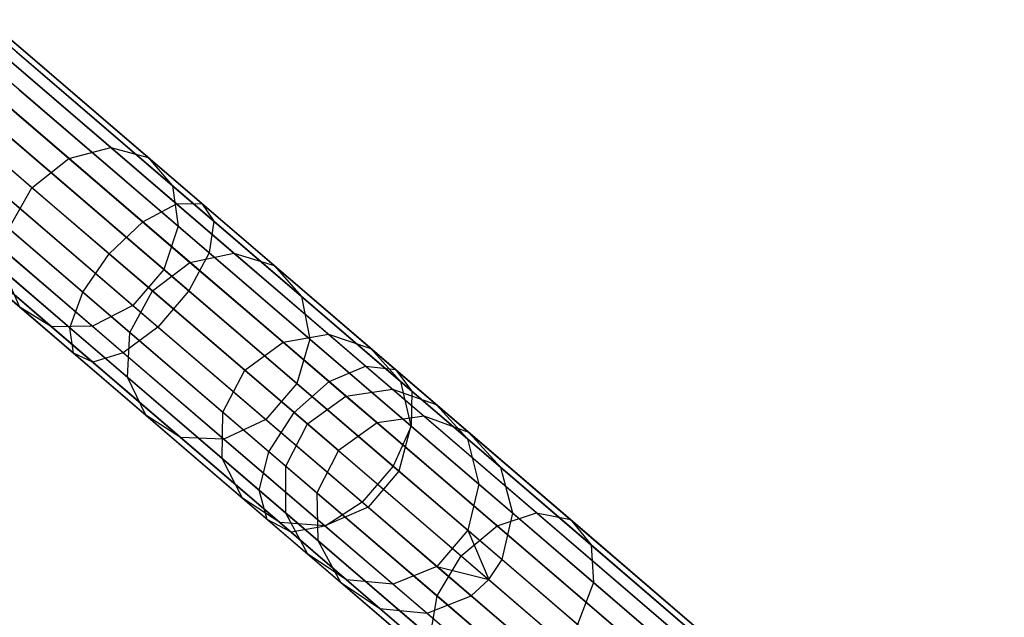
# Model space of a CAD drawing. Extents: x -91 to 91, y -91 to 262.
# Tile 219 of 256: x 58.59 to 68.51, y -54.67 to -48.65. Entities that reach past the tile are written whole.
import ezdxf

# ---------------------------------------------------------------- set-up
doc = ezdxf.new("R2010")
doc.units = 0
doc.header["$LTSCALE"] = 25.4
doc.layers.get('0').update_dxf_attribs({"linetype": 'CONTINUOUS'})

# ---------------------------------------------------------------- blocks, each defined once
blk = doc.blocks.new('ETE0_STL_1')
at = {"color": 0}
for p, q in [((58.0113, -48.6506, 314.2192), (59.5113, -49.9371, 312.0777)), ((58.0113, -48.6506, 314.2192), (59.5113, -49.9371, 312.0777)), ((60.1721, -50.5039, 172.4886), (58.1253, -48.7484, 171.4338)), ((60.1721, -50.5039, 172.4886), (58.1253, -48.7484, 171.4338)), ((60.4296, -50.5011, 172.0851), (58.3356, -48.7052, 171.006)), ((60.4296, -50.5011, 172.0851), (58.3356, -48.7052, 171.006)), ((58.3535, -48.7205, 314.5465), (59.888, -50.0366, 312.3557)), ((58.3535, -48.7205, 314.5465), (59.888, -50.0366, 312.3557)), ((57.6137, -48.7816, 313.9871), (59.0892, -50.0471, 311.8806)), ((57.6137, -48.7816, 313.9871), (59.0892, -50.0471, 311.8806)), ((60.5481, -50.6788, 171.6568), (58.4041, -48.8399, 170.5519)), ((60.5481, -50.6788, 171.6568), (58.4041, -48.8399, 170.5519)), ((59.8347, -50.6865, 172.7747), (57.8213, -48.9596, 171.7372)), ((59.8347, -50.6865, 172.7747), (57.8213, -48.9596, 171.7372)), ((58.5619, -48.9752, 314.894), (60.1331, -50.3228, 312.6508)), ((58.5619, -48.9752, 314.894), (60.1331, -50.3228, 312.6508)), ((58.7185, -50.3414, 311.8094), (57.2519, -49.0835, 313.9033)), ((58.7185, -50.3414, 311.8094), (57.2519, -49.0835, 313.9033)), ((60.5005, -50.9961, 171.3016), (58.3149, -49.1216, 170.1754)), ((60.5005, -50.9961, 171.3016), (58.3149, -49.1216, 170.1754)), ((57.4932, -49.2904, 171.8467), (59.4945, -51.0069, 172.878)), ((57.4932, -49.2904, 171.8467), (59.4945, -51.0069, 172.878)), ((58.5888, -49.3565, 315.1821), (60.1904, -50.7302, 312.8955)), ((58.5888, -49.3565, 315.1821), (60.1904, -50.7302, 312.8955)), ((60.2976, -51.3805, 171.1011), (58.0886, -49.4859, 169.9628)), ((60.2976, -51.3805, 171.1011), (58.0886, -49.4859, 169.9628)), ((59.2296, -51.392, 172.7747), (57.2162, -49.6651, 171.7372)), ((59.2296, -51.392, 172.7747), (57.2162, -49.6651, 171.7372)), ((59.986, -51.7438, 171.1011), (57.777, -49.8492, 169.9628)), ((59.986, -51.7438, 171.1011), (57.777, -49.8492, 169.9628)), ((58.428, -49.7769, 315.3448), (60.0468, -51.1654, 313.0337)), ((58.428, -49.7769, 315.3448), (60.0468, -51.1654, 313.0337)), ((59.0892, -50.0471, 311.8806), (59.5113, -49.9371, 312.0777)), ((59.0892, -50.0471, 311.8806), (59.5113, -49.9371, 312.0777)), ((59.5113, -49.9371, 312.0777), (60.7513, -51.0007, 309.6648)), ((59.5113, -49.9371, 312.0777), (60.7513, -51.0007, 309.6648)), ((59.5113, -49.9371, 312.0777), (59.888, -50.0366, 312.3557)), ((59.5113, -49.9371, 312.0777), (59.888, -50.0366, 312.3557)), ((59.1006, -51.7533, 172.4886), (57.0537, -49.9978, 171.4338)), ((59.1006, -51.7533, 172.4886), (57.0537, -49.9978, 171.4338)), ((58.7185, -50.3414, 311.8094), (59.0892, -50.0471, 311.8806)), ((58.7185, -50.3414, 311.8094), (59.0892, -50.0471, 311.8806)), ((59.0892, -50.0471, 311.8806), (60.309, -51.0933, 309.507)), ((59.0892, -50.0471, 311.8806), (60.309, -51.0933, 309.507)), ((59.888, -50.0366, 312.3557), (61.1566, -51.1247, 309.8872)), ((59.888, -50.0366, 312.3557), (61.1566, -51.1247, 309.8872)), ((59.888, -50.0366, 312.3557), (60.1331, -50.3228, 312.6508)), ((59.888, -50.0366, 312.3557), (60.1331, -50.3228, 312.6508)), ((59.637, -52.0028, 171.3016), (57.4515, -50.1283, 170.1754)), ((59.637, -52.0028, 171.3016), (57.4515, -50.1283, 170.1754)), ((58.1164, -50.1403, 315.3448), (59.7352, -51.5287, 313.0337)), ((58.1164, -50.1403, 315.3448), (59.7352, -51.5287, 313.0337)), ((59.1371, -52.0082, 172.0851), (57.0431, -50.2122, 171.006)), ((59.1371, -52.0082, 172.0851), (57.0431, -50.2122, 171.006)), ((57.0609, -50.2275, 314.5465), (58.5954, -51.5436, 312.3557)), ((57.0609, -50.2275, 314.5465), (58.5954, -51.5436, 312.3557)), ((59.3307, -52.0982, 171.6568), (57.1866, -50.2593, 170.5519)), ((59.3307, -52.0982, 171.6568), (57.1866, -50.2593, 170.5519)), ((58.4841, -50.7526, 311.8806), (58.7185, -50.3414, 311.8094)), ((58.4841, -50.7526, 311.8806), (58.7185, -50.3414, 311.8094)), ((59.931, -51.3813, 309.4501), (58.7185, -50.3414, 311.8094)), ((59.931, -51.3813, 309.4501), (58.7185, -50.3414, 311.8094)), ((60.1331, -50.3228, 312.6508), (61.432, -51.4369, 310.1233)), ((60.1331, -50.3228, 312.6508), (61.432, -51.4369, 310.1233)), ((60.1331, -50.3228, 312.6508), (60.1904, -50.7302, 312.8955)), ((60.1331, -50.3228, 312.6508), (60.1904, -50.7302, 312.8955)), ((57.3444, -50.3947, 314.894), (58.9156, -51.7423, 312.6508)), ((57.3444, -50.3947, 314.894), (58.9156, -51.7423, 312.6508)), ((57.7253, -50.3632, 315.1821), (59.327, -51.7369, 312.8955)), ((57.7253, -50.3632, 315.1821), (59.327, -51.7369, 312.8955)), ((59.8347, -50.6865, 172.7747), (60.1721, -50.5039, 172.4886)), ((59.8347, -50.6865, 172.7747), (60.1721, -50.5039, 172.4886)), ((60.1721, -50.5039, 172.4886), (60.4296, -50.5011, 172.0851)), ((60.1721, -50.5039, 172.4886), (60.4296, -50.5011, 172.0851)), ((62.0773, -52.1379, 173.9324), (60.1721, -50.5039, 172.4886)), ((62.0773, -52.1379, 173.9324), (60.1721, -50.5039, 172.4886)), ((60.4296, -50.5011, 172.0851), (60.5481, -50.6788, 171.6568)), ((62.3786, -52.1728, 173.5621), (60.4296, -50.5011, 172.0851)), ((62.3786, -52.1728, 173.5621), (60.4296, -50.5011, 172.0851)), ((60.4296, -50.5011, 172.0851), (60.5481, -50.6788, 171.6568)), ((59.4945, -51.0069, 172.878), (59.8347, -50.6865, 172.7747)), ((59.4945, -51.0069, 172.878), (59.8347, -50.6865, 172.7747)), ((61.7087, -52.2938, 174.1949), (59.8347, -50.6865, 172.7747)), ((61.7087, -52.2938, 174.1949), (59.8347, -50.6865, 172.7747)), ((60.1904, -50.7302, 312.8955), (60.0468, -51.1654, 313.0337)), ((60.1904, -50.7302, 312.8955), (60.0468, -51.1654, 313.0337)), ((60.1904, -50.7302, 312.8955), (61.5145, -51.8658, 310.3191)), ((60.1904, -50.7302, 312.8955), (61.5145, -51.8658, 310.3191)), ((60.5481, -50.6788, 171.6568), (60.5005, -50.9961, 171.3016)), ((60.5481, -50.6788, 171.6568), (60.5005, -50.9961, 171.3016)), ((62.5437, -52.3904, 173.1691), (60.5481, -50.6788, 171.6568)), ((62.5437, -52.3904, 173.1691), (60.5481, -50.6788, 171.6568)), ((58.4841, -50.7526, 311.8806), (59.7039, -51.7988, 309.507)), ((58.4841, -50.7526, 311.8806), (59.7039, -51.7988, 309.507)), ((59.2296, -51.392, 172.7747), (59.4945, -51.0069, 172.878)), ((59.2296, -51.392, 172.7747), (59.4945, -51.0069, 172.878)), ((59.4945, -51.0069, 172.878), (61.3573, -52.6046, 174.2897)), ((59.4945, -51.0069, 172.878), (61.3573, -52.6046, 174.2897)), ((60.5005, -50.9961, 171.3016), (60.2976, -51.3805, 171.1011)), ((60.5005, -50.9961, 171.3016), (60.2976, -51.3805, 171.1011)), ((60.309, -51.0933, 309.507), (60.7513, -51.0007, 309.6648)), ((60.309, -51.0933, 309.507), (60.7513, -51.0007, 309.6648)), ((62.5347, -52.7408, 172.8432), (60.5005, -50.9961, 171.3016)), ((62.5347, -52.7408, 172.8432), (60.5005, -50.9961, 171.3016)), ((60.7513, -51.0007, 309.6648), (61.7036, -51.8174, 307.0347)), ((60.7513, -51.0007, 309.6648), (61.7036, -51.8174, 307.0347)), ((60.7513, -51.0007, 309.6648), (61.1566, -51.1247, 309.8872)), ((60.7513, -51.0007, 309.6648), (61.1566, -51.1247, 309.8872)), ((59.931, -51.3813, 309.4501), (60.309, -51.0933, 309.507)), ((59.931, -51.3813, 309.4501), (60.309, -51.0933, 309.507)), ((60.309, -51.0933, 309.507), (61.2457, -51.8967, 306.9199)), ((60.309, -51.0933, 309.507), (61.2457, -51.8967, 306.9199)), ((61.1566, -51.1247, 309.8872), (62.1308, -51.9602, 307.1965)), ((61.1566, -51.1247, 309.8872), (62.1308, -51.9602, 307.1965)), ((61.1566, -51.1247, 309.8872), (61.432, -51.4369, 310.1233)), ((61.1566, -51.1247, 309.8872), (61.432, -51.4369, 310.1233)), ((58.5954, -51.5436, 312.3557), (58.4397, -51.1865, 312.0777)), ((58.4397, -51.1865, 312.0777), (59.6798, -52.2501, 309.6648)), ((58.4397, -51.1865, 312.0777), (59.6798, -52.2501, 309.6648)), ((58.5954, -51.5436, 312.3557), (58.4397, -51.1865, 312.0777)), ((60.0468, -51.1654, 313.0337), (59.7352, -51.5287, 313.0337)), ((60.0468, -51.1654, 313.0337), (59.7352, -51.5287, 313.0337)), ((60.0468, -51.1654, 313.0337), (61.3851, -52.3132, 310.4296)), ((60.0468, -51.1654, 313.0337), (61.3851, -52.3132, 310.4296)), ((59.1006, -51.7533, 172.4886), (59.2296, -51.392, 172.7747)), ((59.1006, -51.7533, 172.4886), (59.2296, -51.392, 172.7747)), ((61.1036, -52.9993, 174.1949), (59.2296, -51.392, 172.7747)), ((61.1036, -52.9993, 174.1949), (59.2296, -51.392, 172.7747)), ((59.7039, -51.7988, 309.507), (59.931, -51.3813, 309.4501)), ((59.7039, -51.7988, 309.507), (59.931, -51.3813, 309.4501)), ((60.8621, -52.1799, 306.8785), (59.931, -51.3813, 309.4501)), ((60.8621, -52.1799, 306.8785), (59.931, -51.3813, 309.4501)), ((60.2976, -51.3805, 171.1011), (59.986, -51.7438, 171.1011)), ((60.2976, -51.3805, 171.1011), (59.986, -51.7438, 171.1011)), ((62.3536, -53.1439, 172.6592), (60.2976, -51.3805, 171.1011)), ((62.3536, -53.1439, 172.6592), (60.2976, -51.3805, 171.1011)), ((61.432, -51.4369, 310.1233), (62.4295, -52.2924, 307.3683)), ((61.432, -51.4369, 310.1233), (62.4295, -52.2924, 307.3683)), ((61.432, -51.4369, 310.1233), (61.5145, -51.8658, 310.3191)), ((61.432, -51.4369, 310.1233), (61.5145, -51.8658, 310.3191)), ((59.7352, -51.5287, 313.0337), (59.327, -51.7369, 312.8955)), ((59.7352, -51.5287, 313.0337), (59.327, -51.7369, 312.8955)), ((59.7352, -51.5287, 313.0337), (61.0735, -52.6765, 310.4296)), ((59.7352, -51.5287, 313.0337), (61.0735, -52.6765, 310.4296)), ((58.9156, -51.7423, 312.6508), (58.5954, -51.5436, 312.3557)), ((58.5954, -51.5436, 312.3557), (59.864, -52.6317, 309.8872)), ((58.5954, -51.5436, 312.3557), (59.864, -52.6317, 309.8872)), ((58.9156, -51.7423, 312.6508), (58.5954, -51.5436, 312.3557)), ((59.327, -51.7369, 312.8955), (58.9156, -51.7423, 312.6508)), ((59.327, -51.7369, 312.8955), (58.9156, -51.7423, 312.6508)), ((59.327, -51.7369, 312.8955), (60.651, -52.8725, 310.3191)), ((59.327, -51.7369, 312.8955), (60.651, -52.8725, 310.3191)), ((58.9156, -51.7423, 312.6508), (60.2146, -52.8563, 310.1233)), ((58.9156, -51.7423, 312.6508), (60.2146, -52.8563, 310.1233)), ((59.1371, -52.0082, 172.0851), (59.1006, -51.7533, 172.4886)), ((61.0057, -53.3873, 173.9324), (59.1006, -51.7533, 172.4886)), ((59.1371, -52.0082, 172.0851), (59.1006, -51.7533, 172.4886)), ((61.0057, -53.3873, 173.9324), (59.1006, -51.7533, 172.4886)), ((59.986, -51.7438, 171.1011), (59.637, -52.0028, 171.3016)), ((59.986, -51.7438, 171.1011), (59.637, -52.0028, 171.3016)), ((59.6798, -52.2501, 309.6648), (59.7039, -51.7988, 309.507)), ((59.6798, -52.2501, 309.6648), (59.7039, -51.7988, 309.507)), ((59.7039, -51.7988, 309.507), (60.6406, -52.6022, 306.9199)), ((59.7039, -51.7988, 309.507), (60.6406, -52.6022, 306.9199)), ((62.042, -53.5072, 172.6592), (59.986, -51.7438, 171.1011)), ((62.042, -53.5072, 172.6592), (59.986, -51.7438, 171.1011)), ((61.2457, -51.8967, 306.9199), (61.7036, -51.8174, 307.0347)), ((61.2457, -51.8967, 306.9199), (61.7036, -51.8174, 307.0347)), ((61.7036, -51.8174, 307.0347), (62.3465, -52.3689, 304.2466)), ((61.7036, -51.8174, 307.0347), (62.3465, -52.3689, 304.2466)), ((61.7036, -51.8174, 307.0347), (62.1308, -51.9602, 307.1965)), ((61.7036, -51.8174, 307.0347), (62.1308, -51.9602, 307.1965)), ((60.8621, -52.1799, 306.8785), (61.2457, -51.8967, 306.9199)), ((60.8621, -52.1799, 306.8785), (61.2457, -51.8967, 306.9199)), ((61.2457, -51.8967, 306.9199), (61.8782, -52.4392, 304.1773)), ((61.2457, -51.8967, 306.9199), (61.8782, -52.4392, 304.1773)), ((61.5145, -51.8658, 310.3191), (61.3851, -52.3132, 310.4296)), ((61.5145, -51.8658, 310.3191), (61.3851, -52.3132, 310.4296)), ((61.5145, -51.8658, 310.3191), (62.5312, -52.7378, 307.5108)), ((61.5145, -51.8658, 310.3191), (62.5312, -52.7378, 307.5108)), ((59.3307, -52.0982, 171.6568), (59.1371, -52.0082, 172.0851)), ((61.0861, -53.6798, 173.5621), (59.1371, -52.0082, 172.0851)), ((59.3307, -52.0982, 171.6568), (59.1371, -52.0082, 172.0851)), ((61.0861, -53.6798, 173.5621), (59.1371, -52.0082, 172.0851)), ((59.637, -52.0028, 171.3016), (59.3307, -52.0982, 171.6568)), ((59.637, -52.0028, 171.3016), (59.3307, -52.0982, 171.6568)), ((61.6712, -53.7475, 172.8432), (59.637, -52.0028, 171.3016)), ((61.6712, -53.7475, 172.8432), (59.637, -52.0028, 171.3016)), ((62.1308, -51.9602, 307.1965), (62.7886, -52.5244, 304.3442)), ((62.1308, -51.9602, 307.1965), (62.7886, -52.5244, 304.3442)), ((62.1308, -51.9602, 307.1965), (62.4295, -52.2924, 307.3683)), ((62.1308, -51.9602, 307.1965), (62.4295, -52.2924, 307.3683)), ((61.3263, -53.8098, 173.1691), (59.3307, -52.0982, 171.6568)), ((61.3263, -53.8098, 173.1691), (59.3307, -52.0982, 171.6568)), ((60.6406, -52.6022, 306.9199), (60.8621, -52.1799, 306.8785)), ((60.6406, -52.6022, 306.9199), (60.8621, -52.1799, 306.8785)), ((61.4908, -52.7191, 304.1523), (60.8621, -52.1799, 306.8785)), ((61.4908, -52.7191, 304.1523), (60.8621, -52.1799, 306.8785)), ((61.7087, -52.2938, 174.1949), (62.0773, -52.1379, 173.9324)), ((61.7087, -52.2938, 174.1949), (62.0773, -52.1379, 173.9324)), ((62.0773, -52.1379, 173.9324), (62.3786, -52.1728, 173.5621)), ((63.7984, -53.6141, 175.7331), (62.0773, -52.1379, 173.9324)), ((63.7984, -53.6141, 175.7331), (62.0773, -52.1379, 173.9324)), ((62.0773, -52.1379, 173.9324), (62.3786, -52.1728, 173.5621)), ((62.3786, -52.1728, 173.5621), (62.5437, -52.3904, 173.1691)), ((64.1394, -53.683, 175.4043), (62.3786, -52.1728, 173.5621)), ((64.1394, -53.683, 175.4043), (62.3786, -52.1728, 173.5621)), ((62.3786, -52.1728, 173.5621), (62.5437, -52.3904, 173.1691)), ((59.864, -52.6317, 309.8872), (59.6798, -52.2501, 309.6648)), ((59.6798, -52.2501, 309.6648), (60.632, -53.0668, 307.0347)), ((59.6798, -52.2501, 309.6648), (60.632, -53.0668, 307.0347)), ((59.864, -52.6317, 309.8872), (59.6798, -52.2501, 309.6648)), ((61.3851, -52.3132, 310.4296), (61.0735, -52.6765, 310.4296)), ((61.3851, -52.3132, 310.4296), (61.0735, -52.6765, 310.4296)), ((61.3573, -52.6046, 174.2897), (61.7087, -52.2938, 174.1949)), ((61.3573, -52.6046, 174.2897), (61.7087, -52.2938, 174.1949)), ((61.3851, -52.3132, 310.4296), (62.4127, -53.1945, 307.5912)), ((61.3851, -52.3132, 310.4296), (62.4127, -53.1945, 307.5912)), ((63.4017, -53.7459, 175.9662), (61.7087, -52.2938, 174.1949)), ((63.4017, -53.7459, 175.9662), (61.7087, -52.2938, 174.1949)), ((62.4295, -52.2924, 307.3683), (63.103, -52.87, 304.4478)), ((62.4295, -52.2924, 307.3683), (63.103, -52.87, 304.4478)), ((62.4295, -52.2924, 307.3683), (62.5312, -52.7378, 307.5108)), ((62.4295, -52.2924, 307.3683), (62.5312, -52.7378, 307.5108)), ((61.8782, -52.4392, 304.1773), (62.3465, -52.3689, 304.2466)), ((61.8782, -52.4392, 304.1773), (62.3465, -52.3689, 304.2466)), ((62.3465, -52.3689, 304.2466), (62.6658, -52.6427, 301.3631)), ((62.3465, -52.3689, 304.2466), (62.6658, -52.6427, 301.3631)), ((62.3465, -52.3689, 304.2466), (62.7886, -52.5244, 304.3442)), ((62.3465, -52.3689, 304.2466), (62.7886, -52.5244, 304.3442)), ((62.5437, -52.3904, 173.1691), (62.5347, -52.7408, 172.8432)), ((62.5437, -52.3904, 173.1691), (62.5347, -52.7408, 172.8432)), ((64.3466, -53.9366, 175.0553), (62.5437, -52.3904, 173.1691)), ((64.3466, -53.9366, 175.0553), (62.5437, -52.3904, 173.1691)), ((61.4908, -52.7191, 304.1523), (61.8782, -52.4392, 304.1773)), ((61.4908, -52.7191, 304.1523), (61.8782, -52.4392, 304.1773)), ((61.8782, -52.4392, 304.1773), (62.1923, -52.7085, 301.341)), ((61.8782, -52.4392, 304.1773), (62.1923, -52.7085, 301.341)), ((62.7886, -52.5244, 304.3442), (63.1152, -52.8045, 301.3943)), ((62.7886, -52.5244, 304.3442), (63.1152, -52.8045, 301.3943)), ((62.7886, -52.5244, 304.3442), (63.103, -52.87, 304.4478)), ((62.7886, -52.5244, 304.3442), (63.103, -52.87, 304.4478)), ((60.632, -53.0668, 307.0347), (60.6406, -52.6022, 306.9199)), ((60.632, -53.0668, 307.0347), (60.6406, -52.6022, 306.9199)), ((60.6406, -52.6022, 306.9199), (61.2731, -53.1447, 304.1773)), ((60.6406, -52.6022, 306.9199), (61.2731, -53.1447, 304.1773)), ((61.1036, -52.9993, 174.1949), (61.3573, -52.6046, 174.2897)), ((61.1036, -52.9993, 174.1949), (61.3573, -52.6046, 174.2897)), ((61.3573, -52.6046, 174.2897), (63.0402, -54.048, 176.0504)), ((61.3573, -52.6046, 174.2897), (63.0402, -54.048, 176.0504)), ((60.2146, -52.8563, 310.1233), (59.864, -52.6317, 309.8872)), ((59.864, -52.6317, 309.8872), (60.8382, -53.4672, 307.1965)), ((59.864, -52.6317, 309.8872), (60.8382, -53.4672, 307.1965)), ((60.2146, -52.8563, 310.1233), (59.864, -52.6317, 309.8872)), ((61.0735, -52.6765, 310.4296), (60.651, -52.8725, 310.3191)), ((61.0735, -52.6765, 310.4296), (60.651, -52.8725, 310.3191)), ((61.0735, -52.6765, 310.4296), (62.1011, -53.5579, 307.5912)), ((61.0735, -52.6765, 310.4296), (62.1011, -53.5579, 307.5912)), ((61.2731, -53.1447, 304.1773), (61.4908, -52.7191, 304.1523)), ((61.2731, -53.1447, 304.1773), (61.4908, -52.7191, 304.1523)), ((61.803, -52.9869, 301.333), (61.4908, -52.7191, 304.1523)), ((61.803, -52.9869, 301.333), (61.4908, -52.7191, 304.1523)), ((62.1923, -52.7085, 301.341), (61.803, -52.9869, 301.333)), ((62.1923, -52.7085, 301.341), (61.803, -52.9869, 301.333)), ((62.6658, -52.6427, 301.3631), (62.1923, -52.7085, 301.341)), ((62.6658, -52.6427, 301.3631), (62.1923, -52.7085, 301.341)), ((62.1923, -52.7085, 301.341), (68.0309, -57.7162, 191.341)), ((62.1923, -52.7085, 301.341), (68.0309, -57.7162, 191.341)), ((63.1152, -52.8045, 301.3943), (62.6658, -52.6427, 301.3631)), ((62.6658, -52.6427, 301.3631), (68.5045, -57.6504, 191.3631)), ((63.1152, -52.8045, 301.3943), (62.6658, -52.6427, 301.3631)), ((62.6658, -52.6427, 301.3631), (68.5045, -57.6504, 191.3631)), ((62.5347, -52.7408, 172.8432), (62.3536, -53.1439, 172.6592)), ((62.5347, -52.7408, 172.8432), (62.3536, -53.1439, 172.6592)), ((62.5312, -52.7378, 307.5108), (62.4127, -53.1945, 307.5912)), ((62.5312, -52.7378, 307.5108), (62.4127, -53.1945, 307.5912)), ((62.5312, -52.7378, 307.5108), (63.2178, -53.3267, 304.5338)), ((62.5312, -52.7378, 307.5108), (63.2178, -53.3267, 304.5338)), ((64.3724, -54.317, 174.7659), (62.5347, -52.7408, 172.8432)), ((64.3724, -54.317, 174.7659), (62.5347, -52.7408, 172.8432)), ((63.4374, -53.1569, 301.4275), (63.1152, -52.8045, 301.3943)), ((63.1152, -52.8045, 301.3943), (68.9538, -57.8122, 191.3943)), ((63.4374, -53.1569, 301.4275), (63.1152, -52.8045, 301.3943)), ((63.1152, -52.8045, 301.3943), (68.9538, -57.8122, 191.3943)), ((60.651, -52.8725, 310.3191), (60.2146, -52.8563, 310.1233)), ((60.2146, -52.8563, 310.1233), (61.212, -53.7118, 307.3683)), ((60.2146, -52.8563, 310.1233), (61.212, -53.7118, 307.3683)), ((60.651, -52.8725, 310.3191), (60.2146, -52.8563, 310.1233)), ((60.651, -52.8725, 310.3191), (61.6678, -53.7445, 307.5108)), ((60.651, -52.8725, 310.3191), (61.6678, -53.7445, 307.5108)), ((63.103, -52.87, 304.4478), (63.4374, -53.1569, 301.4275)), ((63.103, -52.87, 304.4478), (63.4374, -53.1569, 301.4275)), ((63.103, -52.87, 304.4478), (63.2178, -53.3267, 304.5338)), ((63.103, -52.87, 304.4478), (63.2178, -53.3267, 304.5338)), ((61.0057, -53.3873, 173.9324), (61.1036, -52.9993, 174.1949)), ((61.0057, -53.3873, 173.9324), (61.1036, -52.9993, 174.1949)), ((62.7966, -54.4514, 175.9662), (61.1036, -52.9993, 174.1949)), ((62.7966, -54.4514, 175.9662), (61.1036, -52.9993, 174.1949)), ((61.803, -52.9869, 301.333), (61.5872, -53.414, 301.341)), ((61.803, -52.9869, 301.333), (61.5872, -53.414, 301.341)), ((61.803, -52.9869, 301.333), (67.6416, -57.9946, 191.333)), ((61.803, -52.9869, 301.333), (67.6416, -57.9946, 191.333)), ((60.8382, -53.4672, 307.1965), (60.632, -53.0668, 307.0347)), ((60.632, -53.0668, 307.0347), (61.275, -53.6182, 304.2466)), ((60.632, -53.0668, 307.0347), (61.275, -53.6182, 304.2466)), ((60.8382, -53.4672, 307.1965), (60.632, -53.0668, 307.0347)), ((61.275, -53.6182, 304.2466), (61.2731, -53.1447, 304.1773)), ((61.2731, -53.1447, 304.1773), (61.5872, -53.414, 301.341)), ((61.2731, -53.1447, 304.1773), (61.5872, -53.414, 301.341)), ((61.275, -53.6182, 304.2466), (61.2731, -53.1447, 304.1773)), ((62.3536, -53.1439, 172.6592), (62.042, -53.5072, 172.6592)), ((62.3536, -53.1439, 172.6592), (62.042, -53.5072, 172.6592)), ((62.4127, -53.1945, 307.5912), (62.1011, -53.5579, 307.5912)), ((62.4127, -53.1945, 307.5912), (62.1011, -53.5579, 307.5912)), ((64.2111, -54.737, 174.6025), (62.3536, -53.1439, 172.6592)), ((64.2111, -54.737, 174.6025), (62.3536, -53.1439, 172.6592)), ((62.4127, -53.1945, 307.5912), (63.1066, -53.7897, 304.5823)), ((62.4127, -53.1945, 307.5912), (63.1066, -53.7897, 304.5823)), ((63.5587, -53.6191, 301.455), (63.4374, -53.1569, 301.4275)), ((63.4374, -53.1569, 301.4275), (69.276, -58.1646, 191.4275)), ((63.5587, -53.6191, 301.455), (63.4374, -53.1569, 301.4275)), ((63.4374, -53.1569, 301.4275), (69.276, -58.1646, 191.4275)), ((61.0861, -53.6798, 173.5621), (61.0057, -53.3873, 173.9324)), ((62.7269, -54.8635, 175.7331), (61.0057, -53.3873, 173.9324)), ((61.0861, -53.6798, 173.5621), (61.0057, -53.3873, 173.9324)), ((62.7269, -54.8635, 175.7331), (61.0057, -53.3873, 173.9324)), ((61.5872, -53.414, 301.341), (61.5943, -53.8921, 301.3631)), ((61.5872, -53.414, 301.341), (61.5943, -53.8921, 301.3631)), ((61.5872, -53.414, 301.341), (67.4258, -58.4217, 191.341)), ((61.5872, -53.414, 301.341), (67.4258, -58.4217, 191.341)), ((63.2178, -53.3267, 304.5338), (63.1066, -53.7897, 304.5823)), ((63.2178, -53.3267, 304.5338), (63.1066, -53.7897, 304.5823)), ((63.2178, -53.3267, 304.5338), (63.5587, -53.6191, 301.455)), ((63.2178, -53.3267, 304.5338), (63.5587, -53.6191, 301.455)), ((61.212, -53.7118, 307.3683), (60.8382, -53.4672, 307.1965)), ((60.8382, -53.4672, 307.1965), (61.496, -54.0314, 304.3442)), ((60.8382, -53.4672, 307.1965), (61.496, -54.0314, 304.3442)), ((61.212, -53.7118, 307.3683), (60.8382, -53.4672, 307.1965)), ((62.042, -53.5072, 172.6592), (61.6712, -53.7475, 172.8432)), ((62.042, -53.5072, 172.6592), (61.6712, -53.7475, 172.8432)), ((63.8995, -55.1003, 174.6025), (62.042, -53.5072, 172.6592)), ((63.8995, -55.1003, 174.6025), (62.042, -53.5072, 172.6592)), ((61.496, -54.0314, 304.3442), (61.275, -53.6182, 304.2466)), ((61.275, -53.6182, 304.2466), (61.5943, -53.8921, 301.3631)), ((61.275, -53.6182, 304.2466), (61.5943, -53.8921, 301.3631)), ((61.496, -54.0314, 304.3442), (61.275, -53.6182, 304.2466)), ((62.1011, -53.5579, 307.5912), (61.6678, -53.7445, 307.5108)), ((62.1011, -53.5579, 307.5912), (61.6678, -53.7445, 307.5108)), ((62.1011, -53.5579, 307.5912), (62.795, -54.153, 304.5823)), ((62.1011, -53.5579, 307.5912), (62.795, -54.153, 304.5823)), ((63.4017, -53.7459, 175.9662), (63.7984, -53.6141, 175.7331)), ((63.4017, -53.7459, 175.9662), (63.7984, -53.6141, 175.7331)), ((63.4512, -54.0853, 301.4705), (63.5587, -53.6191, 301.455)), ((63.4512, -54.0853, 301.4705), (63.5587, -53.6191, 301.455)), ((63.5587, -53.6191, 301.455), (69.3973, -58.6268, 191.455)), ((63.5587, -53.6191, 301.455), (69.3973, -58.6268, 191.455)), ((63.7984, -53.6141, 175.7331), (64.1394, -53.683, 175.4043)), ((65.2974, -54.8997, 177.8507), (63.7984, -53.6141, 175.7331)), ((65.2974, -54.8997, 177.8507), (63.7984, -53.6141, 175.7331)), ((63.7984, -53.6141, 175.7331), (64.1394, -53.683, 175.4043)), ((61.3263, -53.8098, 173.1691), (61.0861, -53.6798, 173.5621)), ((62.8469, -55.19, 175.4043), (61.0861, -53.6798, 173.5621)), ((61.3263, -53.8098, 173.1691), (61.0861, -53.6798, 173.5621)), ((62.8469, -55.19, 175.4043), (61.0861, -53.6798, 173.5621)), ((61.6678, -53.7445, 307.5108), (61.212, -53.7118, 307.3683)), ((61.212, -53.7118, 307.3683), (61.8855, -54.2895, 304.4478)), ((61.212, -53.7118, 307.3683), (61.8855, -54.2895, 304.4478)), ((61.6678, -53.7445, 307.5108), (61.212, -53.7118, 307.3683)), ((64.1394, -53.683, 175.4043), (64.3466, -53.9366, 175.0553)), ((65.6729, -54.9982, 177.5707), (64.1394, -53.683, 175.4043)), ((65.6729, -54.9982, 177.5707), (64.1394, -53.683, 175.4043)), ((64.1394, -53.683, 175.4043), (64.3466, -53.9366, 175.0553)), ((61.6712, -53.7475, 172.8432), (61.3263, -53.8098, 173.1691)), ((61.6712, -53.7475, 172.8432), (61.3263, -53.8098, 173.1691)), ((63.1291, -55.3561, 175.0553), (61.3263, -53.8098, 173.1691)), ((63.1291, -55.3561, 175.0553), (61.3263, -53.8098, 173.1691)), ((61.6678, -53.7445, 307.5108), (62.3543, -54.3334, 304.5338)), ((61.6678, -53.7445, 307.5108), (62.3543, -54.3334, 304.5338)), ((63.509, -55.3237, 174.7659), (61.6712, -53.7475, 172.8432)), ((63.509, -55.3237, 174.7659), (61.6712, -53.7475, 172.8432)), ((63.1066, -53.7897, 304.5823), (62.795, -54.153, 304.5823)), ((63.1066, -53.7897, 304.5823), (62.795, -54.153, 304.5823)), ((63.0402, -54.048, 176.0504), (63.4017, -53.7459, 175.9662)), ((63.0402, -54.048, 176.0504), (63.4017, -53.7459, 175.9662)), ((63.1066, -53.7897, 304.5823), (63.4512, -54.0853, 301.4705)), ((63.1066, -53.7897, 304.5823), (63.4512, -54.0853, 301.4705)), ((63.1066, -53.7897, 304.5823), (63.3174, -54.2858, 301.4725)), ((63.1066, -53.7897, 304.5823), (63.3174, -54.2858, 301.4725)), ((64.8762, -55.0105, 178.0493), (63.4017, -53.7459, 175.9662)), ((64.8762, -55.0105, 178.0493), (63.4017, -53.7459, 175.9662)), ((61.5943, -53.8921, 301.3631), (61.8227, -54.3116, 301.3943)), ((61.5943, -53.8921, 301.3631), (61.8227, -54.3116, 301.3943)), ((61.5943, -53.8921, 301.3631), (67.4329, -58.8998, 191.3631)), ((61.5943, -53.8921, 301.3631), (67.4329, -58.8998, 191.3631)), ((64.3466, -53.9366, 175.0553), (64.3724, -54.317, 174.7659)), ((65.9167, -55.2833, 177.2735), (64.3466, -53.9366, 175.0553)), ((65.9167, -55.2833, 177.2735), (64.3466, -53.9366, 175.0553)), ((64.3466, -53.9366, 175.0553), (64.3724, -54.317, 174.7659)), ((61.8855, -54.2895, 304.4478), (61.496, -54.0314, 304.3442)), ((61.496, -54.0314, 304.3442), (61.8227, -54.3116, 301.3943)), ((61.496, -54.0314, 304.3442), (61.8227, -54.3116, 301.3943)), ((61.8855, -54.2895, 304.4478), (61.496, -54.0314, 304.3442)), ((62.7966, -54.4514, 175.9662), (63.0402, -54.048, 176.0504)), ((62.7966, -54.4514, 175.9662), (63.0402, -54.048, 176.0504)), ((63.0402, -54.048, 176.0504), (64.5058, -55.305, 178.1209)), ((63.0402, -54.048, 176.0504), (64.5058, -55.305, 178.1209)), ((63.3174, -54.2858, 301.4725), (63.4512, -54.0853, 301.4705)), ((63.3174, -54.2858, 301.4725), (63.4512, -54.0853, 301.4705)), ((63.4512, -54.0853, 301.4705), (69.2898, -59.0929, 191.4705)), ((63.4512, -54.0853, 301.4705), (69.2898, -59.0929, 191.4705)), ((62.795, -54.153, 304.5823), (62.3543, -54.3334, 304.5338)), ((62.795, -54.153, 304.5823), (62.3543, -54.3334, 304.5338)), ((62.795, -54.153, 304.5823), (63.3174, -54.2858, 301.4725)), ((62.795, -54.153, 304.5823), (63.3174, -54.2858, 301.4725)), ((62.795, -54.153, 304.5823), (63.1396, -54.4486, 301.4705)), ((62.795, -54.153, 304.5823), (63.1396, -54.4486, 301.4705)), ((61.8227, -54.3116, 301.3943), (62.22, -54.5764, 301.4275)), ((61.8227, -54.3116, 301.3943), (62.22, -54.5764, 301.4275)), ((61.8227, -54.3116, 301.3943), (67.6613, -59.3192, 191.3943)), ((61.8227, -54.3116, 301.3943), (67.6613, -59.3192, 191.3943)), ((62.3543, -54.3334, 304.5338), (61.8855, -54.2895, 304.4478)), ((61.8855, -54.2895, 304.4478), (62.22, -54.5764, 301.4275)), ((61.8855, -54.2895, 304.4478), (62.22, -54.5764, 301.4275)), ((62.3543, -54.3334, 304.5338), (61.8855, -54.2895, 304.4478)), ((63.1396, -54.4486, 301.4705), (63.3174, -54.2858, 301.4725)), ((63.1396, -54.4486, 301.4705), (63.3174, -54.2858, 301.4725)), ((63.3174, -54.2858, 301.4725), (69.156, -59.2934, 191.4725)), ((63.3174, -54.2858, 301.4725), (69.156, -59.2934, 191.4725)), ((62.3543, -54.3334, 304.5338), (62.6953, -54.6258, 301.455)), ((62.3543, -54.3334, 304.5338), (62.6953, -54.6258, 301.455)), ((64.3724, -54.317, 174.7659), (64.2111, -54.737, 174.6025)), ((64.3724, -54.317, 174.7659), (64.2111, -54.737, 174.6025)), ((65.9729, -55.6897, 177.0271), (64.3724, -54.317, 174.7659)), ((65.9729, -55.6897, 177.0271), (64.3724, -54.317, 174.7659)), ((62.6953, -54.6258, 301.455), (63.1396, -54.4486, 301.4705)), ((62.6953, -54.6258, 301.455), (63.1396, -54.4486, 301.4705)), ((62.7269, -54.8635, 175.7331), (62.7966, -54.4514, 175.9662)), ((62.7269, -54.8635, 175.7331), (62.7966, -54.4514, 175.9662)), ((64.2711, -55.716, 178.0493), (62.7966, -54.4514, 175.9662)), ((64.2711, -55.716, 178.0493), (62.7966, -54.4514, 175.9662)), ((63.1396, -54.4486, 301.4705), (68.9782, -59.4562, 191.4705)), ((63.1396, -54.4486, 301.4705), (68.9782, -59.4562, 191.4705)), ((62.22, -54.5764, 301.4275), (62.6953, -54.6258, 301.455)), ((62.22, -54.5764, 301.4275), (62.6953, -54.6258, 301.455)), ((62.22, -54.5764, 301.4275), (68.0586, -59.584, 191.4275)), ((62.22, -54.5764, 301.4275), (68.0586, -59.584, 191.4275)), ((62.6953, -54.6258, 301.455), (68.5339, -59.6335, 191.455)), ((62.6953, -54.6258, 301.455), (68.5339, -59.6335, 191.455))]:
    blk.add_line(p, q, dxfattribs=at)

msp = doc.modelspace()

# ---------------------------------------------------------------- block references
at = {"color": 253}
msp.add_blockref('ETE0_STL_1', (0, 0), dxfattribs=at)

doc.saveas('drawing.dxf')
